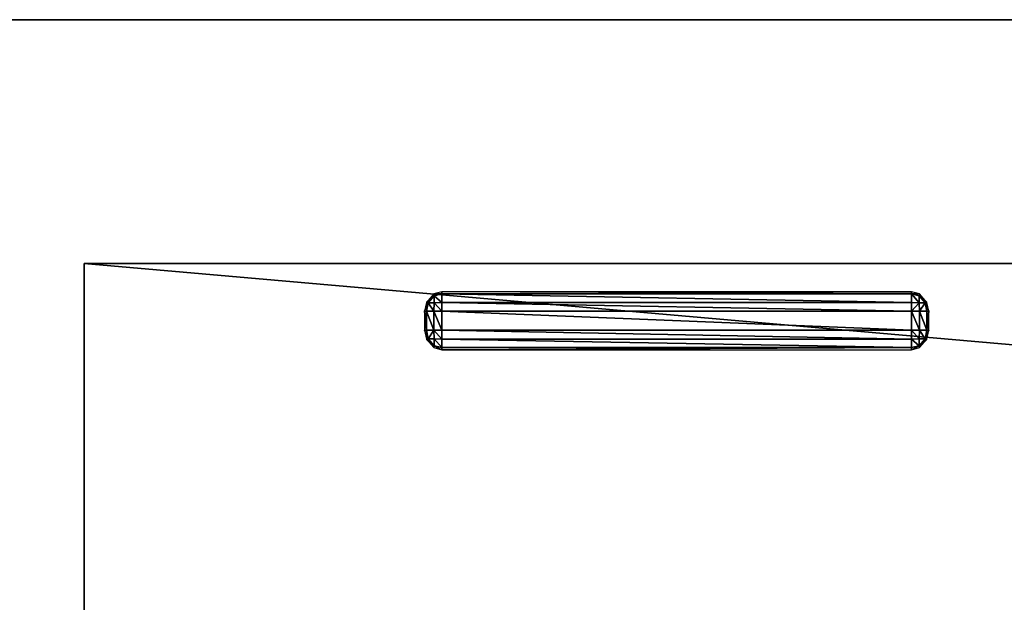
# Model space of a CAD drawing. Extents: x -6.9 to 15.4, y -1.3 to 1.1.
# Tile 10 of 52: x -0.2063 to -0.169, y -0.2775 to -0.2554. Entities that reach past the tile are written whole.
import ezdxf

# ---------------------------------------------------------------- set-up
doc = ezdxf.new("R2010")
doc.units = 0
doc.header["$LTSCALE"] = 0.0254
doc.layers.get('0').update_dxf_attribs({"color": 13, "linetype": 'CONTINUOUS'})

# ---------------------------------------------------------------- blocks, each defined once
blk = doc.blocks.new('GROUP8_1')
at = {"color": 0}
for p, q in [((0.296252, 0.022473, 0.382048), (-0.296252, 0.022473, 0.382048)), ((0.296252, 0.022473, 0.382048), (-0.296252, 0.022473, 0.382048)), ((-0.289859, 0.022473, -0.309772), (0.291538, 0.022473, -0.309772)), ((-0.289859, 0.022473, -0.309772), (0.291538, 0.022473, -0.309772)), ((-0.203486, -0.022473, 0.259289), (-0.203486, 0.01323, 0.259289)), ((-0.203486, 0.01323, 0.259289), (-0.203486, 0.01323, 0.311502)), ((-0.203486, 0.01323, 0.311502), (-0.203486, -0.022473, 0.311502)), ((0.204504, 0.01323, 0.311502), (-0.203486, 0.01323, 0.311502)), ((-0.203486, 0.01323, 0.259289), (-0.203486, 0.01323, 0.311502)), ((-0.203486, 0.01323, 0.259289), (0.204504, 0.01323, 0.259289)), ((-0.203486, 0.01323, 0.259289), (0.204504, 0.01323, 0.259289)), ((-0.203486, -0.022473, 0.259289), (-0.203486, 0.01323, 0.259289)), ((-0.203486, 0.01323, 0.311502), (-0.203486, -0.022473, 0.311502)), ((0.204504, 0.01323, 0.311502), (-0.203486, 0.01323, 0.311502))]:
    blk.add_line(p, q, dxfattribs=at)
at = {"color": 8}
mesh = blk.add_polyface(dxfattribs=at)
corners = [(-0.298009, 0.022473, 0.38027), (0.291538, 0.022473, -0.309772), (-0.289859, 0.022473, -0.309772), (0.298014, 0.022473, 0.38027), (0.296252, 0.022473, 0.382048), (-0.296252, 0.022473, 0.382048)]
mesh.append_faces([[corners[k] for k in face] for face in [(0, 1, 2), (4, 0, 5)]], dxfattribs={"vtx0": -1, "color": 8})
mesh.append_faces([[corners[k] for k in face] for face in [(1, 0, 3), (3, 0, 4)]], dxfattribs={"vtx0": -1, "vtx1": -1, "color": 8})
mesh = blk.add_polyface(dxfattribs=at)
corners = [(-0.296011, -0.019821, 0.382048), (-0.296252, 0.022473, 0.382048), (-0.296252, -0.018557, 0.382048), (0.296252, 0.022473, 0.382048), (-0.295333, -0.020854, 0.382048), (-0.2943, -0.021532, 0.382048), (-0.293036, -0.021773, 0.382048), (0.293036, -0.021773, 0.382048), (0.2943, -0.021532, 0.382048), (0.295333, -0.020854, 0.382048), (0.296011, -0.019821, 0.382048), (0.296252, -0.018557, 0.382048)]
mesh.append_faces([[corners[k] for k in face] for face in [(0, 1, 2), (3, 10, 11)]], dxfattribs={"vtx0": -1, "color": 8})
mesh.append_faces([[corners[k] for k in face] for face in [(1, 0, 3)]], dxfattribs={"vtx0": -1, "vtx1": -1, "color": 8})
mesh.append_faces([[corners[k] for k in face] for face in [(3, 0, 4), (3, 4, 5), (3, 5, 6), (3, 6, 7), (3, 7, 8), (3, 8, 9), (3, 9, 10)]], dxfattribs={"vtx0": -1, "vtx2": -1, "color": 8})
mesh = blk.add_polyface(dxfattribs=at)
corners = [(0.291538, 0.022473, -0.309772), (-0.289859, -0.018378, -0.309772), (-0.289859, 0.022473, -0.309772), (0.291538, -0.018378, -0.309772)]
mesh.append_faces([[corners[k] for k in face] for face in [(0, 1, 2), (1, 0, 3)]], dxfattribs={"vtx0": -1, "color": 8})
mesh = blk.add_polyface(dxfattribs=at)
corners = [(-0.203486, 0.01323, 0.259289), (-0.203486, -0.022473, 0.311502), (-0.203486, -0.022473, 0.259289), (-0.203486, 0.01323, 0.311502)]
mesh.append_faces([[corners[k] for k in face] for face in [(0, 1, 2), (1, 0, 3)]], dxfattribs={"vtx0": -1, "color": 8})
mesh = blk.add_polyface(dxfattribs=at)
corners = [(0.204504, 0.01323, 0.311502), (-0.203486, 0.01323, 0.259289), (0.204504, 0.01323, 0.259289), (-0.203486, 0.01323, 0.311502)]
mesh.append_faces([[corners[k] for k in face] for face in [(0, 1, 2), (1, 0, 3)]], dxfattribs={"vtx0": -1, "color": 8})
mesh = blk.add_polyface(dxfattribs=at)
corners = [(0.204504, -0.022473, 0.259289), (-0.203486, 0.01323, 0.259289), (-0.203486, -0.022473, 0.259289), (0.204504, 0.01323, 0.259289)]
mesh.append_faces([[corners[k] for k in face] for face in [(0, 1, 2), (1, 0, 3)]], dxfattribs={"vtx0": -1, "color": 8})
mesh = blk.add_polyface(dxfattribs=at)
corners = [(0.204504, 0.01323, 0.311502), (-0.203486, -0.022473, 0.311502), (-0.203486, 0.01323, 0.311502), (0.204504, -0.022473, 0.311502)]
mesh.append_faces([[corners[k] for k in face] for face in [(0, 1, 2), (1, 0, 3)]], dxfattribs={"vtx0": -1, "color": 8})
blk = doc.blocks.new('GROUP10_1')
at = {"color": 0}
for p, q in [((0.17219, -0.027458, -0.013693), (0.171905, -0.027781, -0.013693)), ((0.171965, -0.027795, -0.013416), (0.172202, -0.027527, -0.013416)), ((0.171965, -0.027795, -0.013416), (0.172202, -0.027527, -0.013416)), ((0.172487, -0.027377, -0.013693), (0.17219, -0.027458, -0.013693)), ((0.172202, -0.027527, -0.013416), (0.17219, -0.027458, -0.013693)), ((0.172202, -0.027527, -0.013416), (0.17219, -0.027458, -0.013693)), ((0.172487, -0.027459, -0.013404), (0.172202, -0.027527, -0.013416)), ((0.172487, -0.027459, -0.013404), (0.172202, -0.027527, -0.013416)), ((0.172202, -0.027527, -0.013416), (0.172202, -0.027795, -0.013187)), ((0.172202, -0.027527, -0.013416), (0.172202, -0.027795, -0.013187)), ((0.190309, -0.027377, -0.013693), (0.172487, -0.027377, -0.013693)), ((0.172487, -0.027377, -0.013693), (0.172487, -0.027459, -0.013404)), ((0.172487, -0.027377, -0.013693), (0.172487, -0.027459, -0.013404)), ((0.190309, -0.027459, -0.013404), (0.172487, -0.027459, -0.013404)), ((0.172487, -0.027459, -0.013404), (0.172487, -0.027782, -0.013128)), ((0.190309, -0.027459, -0.013404), (0.172487, -0.027459, -0.013404)), ((0.172487, -0.027459, -0.013404), (0.172487, -0.027782, -0.013128)), ((0.190309, -0.027459, -0.013404), (0.190309, -0.027377, -0.013693)), ((0.190606, -0.027458, -0.013693), (0.190309, -0.027377, -0.013693)), ((0.190309, -0.027459, -0.013404), (0.190309, -0.027377, -0.013693)), ((0.190309, -0.027782, -0.013128), (0.190309, -0.027459, -0.013404)), ((0.190309, -0.027782, -0.013128), (0.190309, -0.027459, -0.013404)), ((0.190594, -0.027527, -0.013416), (0.190309, -0.027459, -0.013404)), ((0.190594, -0.027527, -0.013416), (0.190309, -0.027459, -0.013404)), ((0.190606, -0.027458, -0.013693), (0.190594, -0.027527, -0.013416)), ((0.190606, -0.027458, -0.013693), (0.190594, -0.027527, -0.013416)), ((0.190594, -0.027795, -0.013187), (0.190594, -0.027527, -0.013416)), ((0.190594, -0.027527, -0.013416), (0.19083, -0.027795, -0.013416)), ((0.190594, -0.027795, -0.013187), (0.190594, -0.027527, -0.013416)), ((0.190594, -0.027527, -0.013416), (0.19083, -0.027795, -0.013416)), ((0.190891, -0.027781, -0.013693), (0.190606, -0.027458, -0.013693)), ((0.171905, -0.027781, -0.013693), (0.171833, -0.028118, -0.013694)), ((0.171905, -0.027781, -0.013693), (0.171965, -0.027795, -0.013416)), ((0.171905, -0.027781, -0.013693), (0.171965, -0.027795, -0.013416)), ((0.171965, -0.027795, -0.013416), (0.171905, -0.028119, -0.013405)), ((0.171965, -0.027795, -0.013416), (0.171905, -0.028119, -0.013405)), ((0.172202, -0.027795, -0.013187), (0.171965, -0.027795, -0.013416)), ((0.172202, -0.027795, -0.013187), (0.171965, -0.027795, -0.013416)), ((0.17219, -0.028119, -0.013128), (0.172202, -0.027795, -0.013187)), ((0.17219, -0.028119, -0.013128), (0.172202, -0.027795, -0.013187)), ((0.172202, -0.027795, -0.013187), (0.172487, -0.027782, -0.013128)), ((0.172202, -0.027795, -0.013187), (0.172487, -0.027782, -0.013128)), ((0.172487, -0.027782, -0.013128), (0.190309, -0.027782, -0.013128)), ((0.172487, -0.027782, -0.013128), (0.190309, -0.027782, -0.013128)), ((0.172487, -0.027782, -0.013128), (0.172487, -0.028119, -0.013059)), ((0.172487, -0.027782, -0.013128), (0.172487, -0.028119, -0.013059)), ((0.190309, -0.028119, -0.013059), (0.190309, -0.027782, -0.013128)), ((0.190309, -0.027782, -0.013128), (0.190594, -0.027795, -0.013187)), ((0.190309, -0.028119, -0.013059), (0.190309, -0.027782, -0.013128)), ((0.190309, -0.027782, -0.013128), (0.190594, -0.027795, -0.013187)), ((0.19083, -0.027795, -0.013416), (0.190594, -0.027795, -0.013187)), ((0.190594, -0.027795, -0.013187), (0.190606, -0.028119, -0.013128)), ((0.19083, -0.027795, -0.013416), (0.190594, -0.027795, -0.013187)), ((0.190594, -0.027795, -0.013187), (0.190606, -0.028119, -0.013128)), ((0.19083, -0.027795, -0.013416), (0.190891, -0.027781, -0.013693)), ((0.19083, -0.027795, -0.013416), (0.190891, -0.027781, -0.013693)), ((0.190891, -0.028119, -0.013405), (0.19083, -0.027795, -0.013416)), ((0.190891, -0.028119, -0.013405), (0.19083, -0.027795, -0.013416)), ((0.190962, -0.028118, -0.013694), (0.190891, -0.027781, -0.013693)), ((0.171905, -0.028119, -0.013405), (0.171833, -0.028118, -0.013694)), ((0.171833, -0.028118, -0.013694), (0.171833, -0.028836, -0.013695)), ((0.171905, -0.028119, -0.013405), (0.171833, -0.028118, -0.013694)), ((0.17219, -0.028119, -0.013128), (0.171905, -0.028119, -0.013405)), ((0.171905, -0.028119, -0.013405), (0.171905, -0.028837, -0.013406)), ((0.171905, -0.028119, -0.013405), (0.171905, -0.028837, -0.013406)), ((0.17219, -0.028119, -0.013128), (0.171905, -0.028119, -0.013405)), ((0.17219, -0.028837, -0.013129), (0.17219, -0.028119, -0.013128)), ((0.172487, -0.028119, -0.013059), (0.17219, -0.028119, -0.013128)), ((0.17219, -0.028837, -0.013129), (0.17219, -0.028119, -0.013128)), ((0.172487, -0.028119, -0.013059), (0.17219, -0.028119, -0.013128)), ((0.190309, -0.028119, -0.013059), (0.172487, -0.028119, -0.013059)), ((0.172487, -0.028119, -0.013059), (0.172487, -0.028837, -0.01306)), ((0.172487, -0.028119, -0.013059), (0.172487, -0.028837, -0.01306)), ((0.190309, -0.028119, -0.013059), (0.172487, -0.028119, -0.013059)), ((0.190309, -0.028837, -0.01306), (0.190309, -0.028119, -0.013059)), ((0.190606, -0.028119, -0.013128), (0.190309, -0.028119, -0.013059)), ((0.190309, -0.028837, -0.01306), (0.190309, -0.028119, -0.013059)), ((0.190606, -0.028119, -0.013128), (0.190309, -0.028119, -0.013059)), ((0.190891, -0.028119, -0.013405), (0.190606, -0.028119, -0.013128)), ((0.190606, -0.028119, -0.013128), (0.190606, -0.028837, -0.013129)), ((0.190606, -0.028119, -0.013128), (0.190606, -0.028837, -0.013129)), ((0.190891, -0.028119, -0.013405), (0.190606, -0.028119, -0.013128)), ((0.190962, -0.028118, -0.013694), (0.190891, -0.028119, -0.013405)), ((0.190962, -0.028118, -0.013694), (0.190891, -0.028119, -0.013405)), ((0.190891, -0.028119, -0.013405), (0.190891, -0.028837, -0.013406)), ((0.190891, -0.028119, -0.013405), (0.190891, -0.028837, -0.013406)), ((0.190962, -0.028836, -0.013695), (0.190962, -0.028118, -0.013694)), ((0.171833, -0.028836, -0.013695), (0.171905, -0.028837, -0.013406)), ((0.171833, -0.028836, -0.013695), (0.171905, -0.028837, -0.013406)), ((0.171833, -0.028836, -0.013695), (0.171905, -0.029173, -0.013695)), ((0.171905, -0.028837, -0.013406), (0.17219, -0.028837, -0.013129)), ((0.171905, -0.028837, -0.013406), (0.17219, -0.028837, -0.013129)), ((0.171905, -0.028837, -0.013406), (0.171965, -0.02916, -0.013418)), ((0.171905, -0.028837, -0.013406), (0.171965, -0.02916, -0.013418)), ((0.17219, -0.028837, -0.013129), (0.172487, -0.028837, -0.01306)), ((0.172202, -0.029161, -0.013188), (0.17219, -0.028837, -0.013129)), ((0.17219, -0.028837, -0.013129), (0.172487, -0.028837, -0.01306)), ((0.172202, -0.029161, -0.013188), (0.17219, -0.028837, -0.013129)), ((0.172487, -0.028837, -0.01306), (0.190309, -0.028837, -0.01306)), ((0.172487, -0.028837, -0.01306), (0.190309, -0.028837, -0.01306)), ((0.172487, -0.028837, -0.01306), (0.172487, -0.029174, -0.013129)), ((0.172487, -0.028837, -0.01306), (0.172487, -0.029174, -0.013129)), ((0.190309, -0.028837, -0.01306), (0.190606, -0.028837, -0.013129)), ((0.190309, -0.029174, -0.013129), (0.190309, -0.028837, -0.01306)), ((0.190309, -0.028837, -0.01306), (0.190606, -0.028837, -0.013129)), ((0.190309, -0.029174, -0.013129), (0.190309, -0.028837, -0.01306)), ((0.190606, -0.028837, -0.013129), (0.190594, -0.029161, -0.013188)), ((0.190606, -0.028837, -0.013129), (0.190594, -0.029161, -0.013188)), ((0.190606, -0.028837, -0.013129), (0.190891, -0.028837, -0.013406)), ((0.190606, -0.028837, -0.013129), (0.190891, -0.028837, -0.013406)), ((0.19083, -0.02916, -0.013418), (0.190891, -0.028837, -0.013406)), ((0.19083, -0.02916, -0.013418), (0.190891, -0.028837, -0.013406)), ((0.190891, -0.028837, -0.013406), (0.190962, -0.028836, -0.013695)), ((0.190891, -0.029173, -0.013695), (0.190962, -0.028836, -0.013695)), ((0.190891, -0.028837, -0.013406), (0.190962, -0.028836, -0.013695)), ((0.171965, -0.02916, -0.013418), (0.171905, -0.029173, -0.013695)), ((0.171965, -0.02916, -0.013418), (0.171905, -0.029173, -0.013695)), ((0.171905, -0.029173, -0.013695), (0.17219, -0.029496, -0.013695)), ((0.172202, -0.029428, -0.013418), (0.171965, -0.02916, -0.013418)), ((0.171965, -0.02916, -0.013418), (0.172202, -0.029161, -0.013188)), ((0.171965, -0.02916, -0.013418), (0.172202, -0.029161, -0.013188)), ((0.172202, -0.029428, -0.013418), (0.171965, -0.02916, -0.013418)), ((0.17219, -0.029496, -0.013695), (0.172202, -0.029428, -0.013418)), ((0.17219, -0.029496, -0.013695), (0.172202, -0.029428, -0.013418)), ((0.17219, -0.029496, -0.013695), (0.172487, -0.029577, -0.013695)), ((0.172487, -0.029174, -0.013129), (0.172202, -0.029161, -0.013188)), ((0.172202, -0.029161, -0.013188), (0.172202, -0.029428, -0.013418)), ((0.172202, -0.029161, -0.013188), (0.172202, -0.029428, -0.013418)), ((0.172487, -0.029174, -0.013129), (0.172202, -0.029161, -0.013188)), ((0.172202, -0.029428, -0.013418), (0.172487, -0.029497, -0.013406)), ((0.172202, -0.029428, -0.013418), (0.172487, -0.029497, -0.013406)), ((0.190309, -0.029174, -0.013129), (0.172487, -0.029174, -0.013129)), ((0.172487, -0.029174, -0.013129), (0.172487, -0.029497, -0.013406)), ((0.190309, -0.029174, -0.013129), (0.172487, -0.029174, -0.013129)), ((0.172487, -0.029174, -0.013129), (0.172487, -0.029497, -0.013406)), ((0.190309, -0.029497, -0.013406), (0.172487, -0.029497, -0.013406)), ((0.172487, -0.029497, -0.013406), (0.172487, -0.029577, -0.013695)), ((0.190309, -0.029497, -0.013406), (0.172487, -0.029497, -0.013406)), ((0.172487, -0.029497, -0.013406), (0.172487, -0.029577, -0.013695)), ((0.190594, -0.029161, -0.013188), (0.190309, -0.029174, -0.013129)), ((0.190594, -0.029161, -0.013188), (0.190309, -0.029174, -0.013129)), ((0.190309, -0.029497, -0.013406), (0.190309, -0.029174, -0.013129)), ((0.190309, -0.029497, -0.013406), (0.190309, -0.029174, -0.013129)), ((0.190309, -0.029497, -0.013406), (0.190594, -0.029428, -0.013418)), ((0.190309, -0.029497, -0.013406), (0.190594, -0.029428, -0.013418)), ((0.190309, -0.029577, -0.013695), (0.190606, -0.029496, -0.013695)), ((0.190309, -0.029577, -0.013695), (0.190309, -0.029497, -0.013406)), ((0.190309, -0.029577, -0.013695), (0.190309, -0.029497, -0.013406)), ((0.190594, -0.029161, -0.013188), (0.19083, -0.02916, -0.013418)), ((0.19083, -0.02916, -0.013418), (0.190594, -0.029428, -0.013418)), ((0.190594, -0.029161, -0.013188), (0.19083, -0.02916, -0.013418)), ((0.19083, -0.02916, -0.013418), (0.190594, -0.029428, -0.013418)), ((0.190594, -0.029428, -0.013418), (0.190594, -0.029161, -0.013188)), ((0.190594, -0.029428, -0.013418), (0.190594, -0.029161, -0.013188)), ((0.190594, -0.029428, -0.013418), (0.190606, -0.029496, -0.013695)), ((0.190594, -0.029428, -0.013418), (0.190606, -0.029496, -0.013695)), ((0.190606, -0.029496, -0.013695), (0.190891, -0.029173, -0.013695)), ((0.190891, -0.029173, -0.013695), (0.19083, -0.02916, -0.013418)), ((0.190891, -0.029173, -0.013695), (0.19083, -0.02916, -0.013418)), ((0.172487, -0.029577, -0.013695), (0.190309, -0.029577, -0.013695))]:
    blk.add_line(p, q, dxfattribs=at)
at = {"color": 8}
mesh = blk.add_polyface(dxfattribs=at)
corners = [(0.172202, -0.027527, -0.013416), (0.171905, -0.027781, -0.013693), (0.171965, -0.027795, -0.013416), (0.17219, -0.027458, -0.013693)]
mesh.append_faces([[corners[k] for k in face] for face in [(0, 1, 2), (1, 0, 3)]], dxfattribs={"vtx0": -1, "color": 8})
mesh = blk.add_polyface(dxfattribs=at)
corners = [(0.172202, -0.027527, -0.013416), (0.171965, -0.027795, -0.013416), (0.172202, -0.027795, -0.013187)]
mesh.append_faces([[corners[k] for k in face] for face in [(0, 1, 2)]], dxfattribs={"color": 8})
mesh = blk.add_polyface(dxfattribs=at)
corners = [(0.172202, -0.027527, -0.013416), (0.172487, -0.027377, -0.013693), (0.17219, -0.027458, -0.013693), (0.172487, -0.027459, -0.013404)]
mesh.append_faces([[corners[k] for k in face] for face in [(0, 1, 2), (1, 0, 3)]], dxfattribs={"vtx0": -1, "color": 8})
mesh = blk.add_polyface(dxfattribs=at)
corners = [(0.172487, -0.027782, -0.013128), (0.172202, -0.027527, -0.013416), (0.172202, -0.027795, -0.013187), (0.172487, -0.027459, -0.013404)]
mesh.append_faces([[corners[k] for k in face] for face in [(0, 1, 2), (1, 0, 3)]], dxfattribs={"vtx0": -1, "color": 8})
mesh = blk.add_polyface(dxfattribs=at)
corners = [(0.172487, -0.027459, -0.013404), (0.190309, -0.027377, -0.013693), (0.172487, -0.027377, -0.013693), (0.190309, -0.027459, -0.013404)]
mesh.append_faces([[corners[k] for k in face] for face in [(0, 1, 2), (1, 0, 3)]], dxfattribs={"vtx0": -1, "color": 8})
mesh = blk.add_polyface(dxfattribs=at)
corners = [(0.190309, -0.027782, -0.013128), (0.172487, -0.027459, -0.013404), (0.172487, -0.027782, -0.013128), (0.190309, -0.027459, -0.013404)]
mesh.append_faces([[corners[k] for k in face] for face in [(0, 1, 2), (1, 0, 3)]], dxfattribs={"vtx0": -1, "color": 8})
mesh = blk.add_polyface(dxfattribs=at)
corners = [(0.190309, -0.027377, -0.013693), (0.190594, -0.027527, -0.013416), (0.190606, -0.027458, -0.013693), (0.190309, -0.027459, -0.013404)]
mesh.append_faces([[corners[k] for k in face] for face in [(0, 1, 2), (1, 0, 3)]], dxfattribs={"vtx0": -1, "color": 8})
mesh = blk.add_polyface(dxfattribs=at)
corners = [(0.190594, -0.027795, -0.013187), (0.190309, -0.027459, -0.013404), (0.190309, -0.027782, -0.013128), (0.190594, -0.027527, -0.013416)]
mesh.append_faces([[corners[k] for k in face] for face in [(0, 1, 2), (1, 0, 3)]], dxfattribs={"vtx0": -1, "color": 8})
mesh = blk.add_polyface(dxfattribs=at)
corners = [(0.190891, -0.027781, -0.013693), (0.190594, -0.027527, -0.013416), (0.19083, -0.027795, -0.013416), (0.190606, -0.027458, -0.013693)]
mesh.append_faces([[corners[k] for k in face] for face in [(0, 1, 2), (1, 0, 3)]], dxfattribs={"vtx0": -1, "color": 8})
mesh = blk.add_polyface(dxfattribs=at)
corners = [(0.19083, -0.027795, -0.013416), (0.190594, -0.027527, -0.013416), (0.190594, -0.027795, -0.013187)]
mesh.append_faces([[corners[k] for k in face] for face in [(0, 1, 2)]], dxfattribs={"color": 8})
mesh = blk.add_polyface(dxfattribs=at)
corners = [(0.171965, -0.027795, -0.013416), (0.171833, -0.028118, -0.013694), (0.171905, -0.028119, -0.013405), (0.171905, -0.027781, -0.013693)]
mesh.append_faces([[corners[k] for k in face] for face in [(0, 1, 2), (1, 0, 3)]], dxfattribs={"vtx0": -1, "color": 8})
mesh = blk.add_polyface(dxfattribs=at)
corners = [(0.17219, -0.028119, -0.013128), (0.171965, -0.027795, -0.013416), (0.171905, -0.028119, -0.013405), (0.172202, -0.027795, -0.013187)]
mesh.append_faces([[corners[k] for k in face] for face in [(0, 1, 2), (1, 0, 3)]], dxfattribs={"vtx0": -1, "color": 8})
mesh = blk.add_polyface(dxfattribs=at)
corners = [(0.172487, -0.028119, -0.013059), (0.172202, -0.027795, -0.013187), (0.17219, -0.028119, -0.013128), (0.172487, -0.027782, -0.013128)]
mesh.append_faces([[corners[k] for k in face] for face in [(0, 1, 2), (1, 0, 3)]], dxfattribs={"vtx0": -1, "color": 8})
mesh = blk.add_polyface(dxfattribs=at)
corners = [(0.190309, -0.028119, -0.013059), (0.172487, -0.027782, -0.013128), (0.172487, -0.028119, -0.013059), (0.190309, -0.027782, -0.013128)]
mesh.append_faces([[corners[k] for k in face] for face in [(0, 1, 2), (1, 0, 3)]], dxfattribs={"vtx0": -1, "color": 8})
mesh = blk.add_polyface(dxfattribs=at)
corners = [(0.190606, -0.028119, -0.013128), (0.190309, -0.027782, -0.013128), (0.190309, -0.028119, -0.013059), (0.190594, -0.027795, -0.013187)]
mesh.append_faces([[corners[k] for k in face] for face in [(0, 1, 2), (1, 0, 3)]], dxfattribs={"vtx0": -1, "color": 8})
mesh = blk.add_polyface(dxfattribs=at)
corners = [(0.190606, -0.028119, -0.013128), (0.19083, -0.027795, -0.013416), (0.190594, -0.027795, -0.013187), (0.190891, -0.028119, -0.013405)]
mesh.append_faces([[corners[k] for k in face] for face in [(0, 1, 2), (1, 0, 3)]], dxfattribs={"vtx0": -1, "color": 8})
mesh = blk.add_polyface(dxfattribs=at)
corners = [(0.190962, -0.028118, -0.013694), (0.19083, -0.027795, -0.013416), (0.190891, -0.028119, -0.013405), (0.190891, -0.027781, -0.013693)]
mesh.append_faces([[corners[k] for k in face] for face in [(0, 1, 2), (1, 0, 3)]], dxfattribs={"vtx0": -1, "color": 8})
mesh = blk.add_polyface(dxfattribs=at)
corners = [(0.171905, -0.028119, -0.013405), (0.171833, -0.028836, -0.013695), (0.171905, -0.028837, -0.013406), (0.171833, -0.028118, -0.013694)]
mesh.append_faces([[corners[k] for k in face] for face in [(0, 1, 2), (1, 0, 3)]], dxfattribs={"vtx0": -1, "color": 8})
mesh = blk.add_polyface(dxfattribs=at)
corners = [(0.17219, -0.028837, -0.013129), (0.171905, -0.028119, -0.013405), (0.171905, -0.028837, -0.013406), (0.17219, -0.028119, -0.013128)]
mesh.append_faces([[corners[k] for k in face] for face in [(0, 1, 2), (1, 0, 3)]], dxfattribs={"vtx0": -1, "color": 8})
mesh = blk.add_polyface(dxfattribs=at)
corners = [(0.172487, -0.028837, -0.01306), (0.17219, -0.028119, -0.013128), (0.17219, -0.028837, -0.013129), (0.172487, -0.028119, -0.013059)]
mesh.append_faces([[corners[k] for k in face] for face in [(0, 1, 2), (1, 0, 3)]], dxfattribs={"vtx0": -1, "color": 8})
mesh = blk.add_polyface(dxfattribs=at)
corners = [(0.190309, -0.028837, -0.01306), (0.172487, -0.028119, -0.013059), (0.172487, -0.028837, -0.01306), (0.190309, -0.028119, -0.013059)]
mesh.append_faces([[corners[k] for k in face] for face in [(0, 1, 2), (1, 0, 3)]], dxfattribs={"vtx0": -1, "color": 8})
mesh = blk.add_polyface(dxfattribs=at)
corners = [(0.190606, -0.028837, -0.013129), (0.190309, -0.028119, -0.013059), (0.190309, -0.028837, -0.01306), (0.190606, -0.028119, -0.013128)]
mesh.append_faces([[corners[k] for k in face] for face in [(0, 1, 2), (1, 0, 3)]], dxfattribs={"vtx0": -1, "color": 8})
mesh = blk.add_polyface(dxfattribs=at)
corners = [(0.190891, -0.028837, -0.013406), (0.190606, -0.028119, -0.013128), (0.190606, -0.028837, -0.013129), (0.190891, -0.028119, -0.013405)]
mesh.append_faces([[corners[k] for k in face] for face in [(0, 1, 2), (1, 0, 3)]], dxfattribs={"vtx0": -1, "color": 8})
mesh = blk.add_polyface(dxfattribs=at)
corners = [(0.190962, -0.028836, -0.013695), (0.190891, -0.028119, -0.013405), (0.190891, -0.028837, -0.013406), (0.190962, -0.028118, -0.013694)]
mesh.append_faces([[corners[k] for k in face] for face in [(0, 1, 2), (1, 0, 3)]], dxfattribs={"vtx0": -1, "color": 8})
mesh = blk.add_polyface(dxfattribs=at)
corners = [(0.171965, -0.02916, -0.013418), (0.171833, -0.028836, -0.013695), (0.171905, -0.029173, -0.013695), (0.171905, -0.028837, -0.013406)]
mesh.append_faces([[corners[k] for k in face] for face in [(0, 1, 2), (1, 0, 3)]], dxfattribs={"vtx0": -1, "color": 8})
mesh = blk.add_polyface(dxfattribs=at)
corners = [(0.171965, -0.02916, -0.013418), (0.17219, -0.028837, -0.013129), (0.171905, -0.028837, -0.013406), (0.172202, -0.029161, -0.013188)]
mesh.append_faces([[corners[k] for k in face] for face in [(0, 1, 2), (1, 0, 3)]], dxfattribs={"vtx0": -1, "color": 8})
mesh = blk.add_polyface(dxfattribs=at)
corners = [(0.172202, -0.029161, -0.013188), (0.172487, -0.028837, -0.01306), (0.17219, -0.028837, -0.013129), (0.172487, -0.029174, -0.013129)]
mesh.append_faces([[corners[k] for k in face] for face in [(0, 1, 2), (1, 0, 3)]], dxfattribs={"vtx0": -1, "color": 8})
mesh = blk.add_polyface(dxfattribs=at)
corners = [(0.190309, -0.029174, -0.013129), (0.172487, -0.028837, -0.01306), (0.172487, -0.029174, -0.013129), (0.190309, -0.028837, -0.01306)]
mesh.append_faces([[corners[k] for k in face] for face in [(0, 1, 2), (1, 0, 3)]], dxfattribs={"vtx0": -1, "color": 8})
mesh = blk.add_polyface(dxfattribs=at)
corners = [(0.190594, -0.029161, -0.013188), (0.190309, -0.028837, -0.01306), (0.190309, -0.029174, -0.013129), (0.190606, -0.028837, -0.013129)]
mesh.append_faces([[corners[k] for k in face] for face in [(0, 1, 2), (1, 0, 3)]], dxfattribs={"vtx0": -1, "color": 8})
mesh = blk.add_polyface(dxfattribs=at)
corners = [(0.19083, -0.02916, -0.013418), (0.190606, -0.028837, -0.013129), (0.190594, -0.029161, -0.013188), (0.190891, -0.028837, -0.013406)]
mesh.append_faces([[corners[k] for k in face] for face in [(0, 1, 2), (1, 0, 3)]], dxfattribs={"vtx0": -1, "color": 8})
mesh = blk.add_polyface(dxfattribs=at)
corners = [(0.190962, -0.028836, -0.013695), (0.19083, -0.02916, -0.013418), (0.190891, -0.029173, -0.013695), (0.190891, -0.028837, -0.013406)]
mesh.append_faces([[corners[k] for k in face] for face in [(0, 1, 2), (1, 0, 3)]], dxfattribs={"vtx0": -1, "color": 8})
mesh = blk.add_polyface(dxfattribs=at)
corners = [(0.172202, -0.029428, -0.013418), (0.171905, -0.029173, -0.013695), (0.17219, -0.029496, -0.013695), (0.171965, -0.02916, -0.013418)]
mesh.append_faces([[corners[k] for k in face] for face in [(0, 1, 2), (1, 0, 3)]], dxfattribs={"vtx0": -1, "color": 8})
mesh = blk.add_polyface(dxfattribs=at)
corners = [(0.172202, -0.029161, -0.013188), (0.171965, -0.02916, -0.013418), (0.172202, -0.029428, -0.013418)]
mesh.append_faces([[corners[k] for k in face] for face in [(0, 1, 2)]], dxfattribs={"color": 8})
mesh = blk.add_polyface(dxfattribs=at)
corners = [(0.172487, -0.029497, -0.013406), (0.17219, -0.029496, -0.013695), (0.172487, -0.029577, -0.013695), (0.172202, -0.029428, -0.013418)]
mesh.append_faces([[corners[k] for k in face] for face in [(0, 1, 2), (1, 0, 3)]], dxfattribs={"vtx0": -1, "color": 8})
mesh = blk.add_polyface(dxfattribs=at)
corners = [(0.172487, -0.029497, -0.013406), (0.172202, -0.029161, -0.013188), (0.172202, -0.029428, -0.013418), (0.172487, -0.029174, -0.013129)]
mesh.append_faces([[corners[k] for k in face] for face in [(0, 1, 2), (1, 0, 3)]], dxfattribs={"vtx0": -1, "color": 8})
mesh = blk.add_polyface(dxfattribs=at)
corners = [(0.190309, -0.029497, -0.013406), (0.172487, -0.029174, -0.013129), (0.172487, -0.029497, -0.013406), (0.190309, -0.029174, -0.013129)]
mesh.append_faces([[corners[k] for k in face] for face in [(0, 1, 2), (1, 0, 3)]], dxfattribs={"vtx0": -1, "color": 8})
mesh = blk.add_polyface(dxfattribs=at)
corners = [(0.190309, -0.029497, -0.013406), (0.172487, -0.029577, -0.013695), (0.190309, -0.029577, -0.013695), (0.172487, -0.029497, -0.013406)]
mesh.append_faces([[corners[k] for k in face] for face in [(0, 1, 2), (1, 0, 3)]], dxfattribs={"vtx0": -1, "color": 8})
mesh = blk.add_polyface(dxfattribs=at)
corners = [(0.190594, -0.029428, -0.013418), (0.190309, -0.029174, -0.013129), (0.190309, -0.029497, -0.013406), (0.190594, -0.029161, -0.013188)]
mesh.append_faces([[corners[k] for k in face] for face in [(0, 1, 2), (1, 0, 3)]], dxfattribs={"vtx0": -1, "color": 8})
mesh = blk.add_polyface(dxfattribs=at)
corners = [(0.190606, -0.029496, -0.013695), (0.190309, -0.029497, -0.013406), (0.190309, -0.029577, -0.013695), (0.190594, -0.029428, -0.013418)]
mesh.append_faces([[corners[k] for k in face] for face in [(0, 1, 2), (1, 0, 3)]], dxfattribs={"vtx0": -1, "color": 8})
mesh = blk.add_polyface(dxfattribs=at)
corners = [(0.190891, -0.029173, -0.013695), (0.190594, -0.029428, -0.013418), (0.190606, -0.029496, -0.013695), (0.19083, -0.02916, -0.013418)]
mesh.append_faces([[corners[k] for k in face] for face in [(0, 1, 2), (1, 0, 3)]], dxfattribs={"vtx0": -1, "color": 8})
mesh = blk.add_polyface(dxfattribs=at)
corners = [(0.19083, -0.02916, -0.013418), (0.190594, -0.029161, -0.013188), (0.190594, -0.029428, -0.013418)]
mesh.append_faces([[corners[k] for k in face] for face in [(0, 1, 2)]], dxfattribs={"color": 8})
blk = doc.blocks.new('GROUP9_1')
at = {"color": 8}
blk.add_blockref('GROUP10_1', (0, 0), dxfattribs=at)
blk = doc.blocks.new('GROUP24_1')
at = {"color": 8}
mesh = blk.add_polyface(dxfattribs=at)
corners = [(-0.176673, -0.014806, 0.302532), (-0.108848, -0.022473, 0.302532), (-0.199676, -0.022473, 0.302532), (-0.108848, 0.006152, 0.302532)]
mesh.append_faces([[corners[k] for k in face] for face in [(0, 1, 2), (1, 0, 3)]], dxfattribs={"vtx0": -1, "color": 8})
mesh = blk.add_polyface(dxfattribs=at)
corners = [(-0.176673, -0.014806, 0.302532), (-0.108848, 0.002972, 0.292071), (-0.108848, 0.006152, 0.302532)]
mesh.append_faces([[corners[k] for k in face] for face in [(0, 1, 2)]], dxfattribs={"color": 8})
mesh = blk.add_polyface(dxfattribs=at)
corners = [(-0.176673, -0.014806, 0.302532), (-0.161629, -0.010358, 0.290886), (-0.108848, 0.002972, 0.292071)]
mesh.append_faces([[corners[k] for k in face] for face in [(0, 1, 2)]], dxfattribs={"color": 8})
blk = doc.blocks.new('GROUP22_1')
at = {"color": 8}
blk.add_blockref('GROUP24_1', (0, 0), dxfattribs=at)
blk = doc.blocks.new('GROUP6_1')
at = {"color": 8}
for name in ['GROUP22_1', 'GROUP8_1']:
    blk.add_blockref(name, (0, 0), dxfattribs=at)
at = {"color": 8, "rotation": 179.9999949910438}
blk.add_blockref('GROUP9_1', (0.000395, -0.017421, 0.396223), dxfattribs=at)
blk = doc.blocks.new('GROUP0_1')
at = {"color": 8}
blk.add_blockref('GROUP6_1', (-0.000395, -0.277843, 0.470343), dxfattribs=at)

msp = doc.modelspace()

# ---------------------------------------------------------------- block references
at = {"color": 254}
msp.add_blockref('GROUP0_1', (0, 0), dxfattribs=at)

doc.saveas('drawing.dxf')
